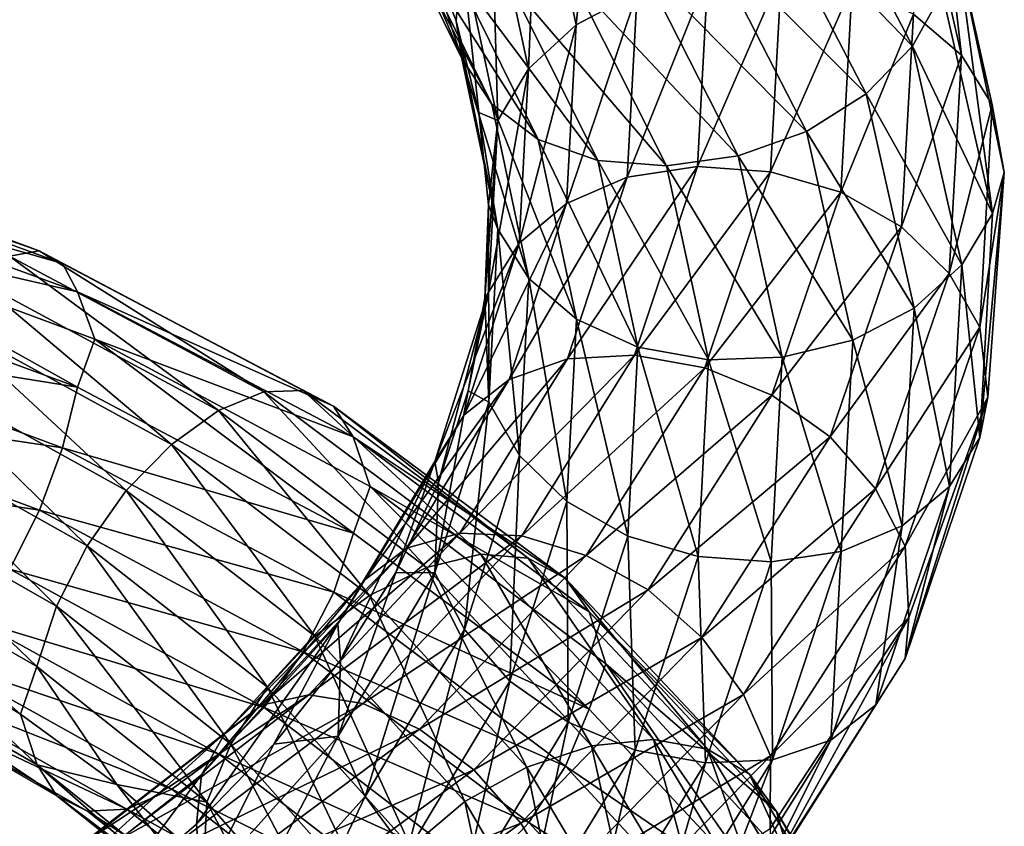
# Model space of a CAD drawing. Header units: metres. Extents: x -109 to 109, y -432 to 89.
# Tile 129 of 256: x 9 to 19, y -313 to -305. Entities that reach past the tile are written whole.
import ezdxf

# ---------------------------------------------------------------- set-up
doc = ezdxf.new("R2010")
doc.units = ezdxf.units.M
doc.layers.add('solid_506360_24502164_01', color=7, linetype='CONTINUOUS')

msp = doc.modelspace()

# ---------------------------------------------------------------- linework, layer by layer
at = {"layer": 'solid_506360_24502164_01'}
for points in [[(14.017687, -302.984985, 935.092285), (14.426185, -304.858429, 937.084595), (14.650483, -302.582642, 935.159363)], [(14.426185, -304.858429, 937.084595), (15.077422, -304.516876, 937.257874), (14.650483, -302.582642, 935.159363)], [(16.840944, -302.861206, 930.075256), (18.002129, -305.085236, 932.553162), (16.380892, -303.411835, 929.969421)], [(18.320122, -304.514984, 932.830933), (18.002129, -305.085236, 932.553162), (16.840944, -302.861206, 930.075256)], [(13.209908, -305.217438, 933.898315), (12.768172, -303.864197, 933.489929), (12.252292, -302.935516, 932.559021)], [(12.357835, -303.474976, 932.150391), (13.209908, -305.217438, 933.898315), (12.252292, -302.935516, 932.559021)], [(13.525913, -303.498444, 934.911804), (13.92008, -305.326691, 936.819519), (14.017687, -302.984985, 935.092285)], [(13.92008, -305.326691, 936.819519), (14.426185, -304.858429, 937.084595), (14.017687, -302.984985, 935.092285)], [(17.998432, -302.893097, 933.971436), (18.522936, -305.181213, 936.602417), (18.318132, -303.3797, 933.56543)], [(18.015377, -304.745422, 936.914978), (18.522936, -305.181213, 936.602417), (17.998432, -302.893097, 933.971436)], [(18.318132, -303.3797, 933.56543), (18.851954, -305.70929, 936.240662), (18.484013, -304.077454, 933.336426)], [(18.522936, -305.181213, 936.602417), (18.851954, -305.70929, 936.240662), (18.318132, -303.3797, 933.56543)], [(13.529609, -305.703094, 933.485352), (13.209908, -305.217438, 933.898315), (12.357835, -303.474976, 932.150391)], [(12.656914, -303.923279, 931.69397), (13.529609, -305.703094, 933.485352), (12.357835, -303.474976, 932.150391)], [(13.20792, -304.074738, 934.637695), (13.592821, -305.876251, 936.48822), (13.525913, -303.498444, 934.911804)], [(13.592821, -305.876251, 936.48822), (13.92008, -305.326691, 936.819519), (13.525913, -303.498444, 934.911804)], [(16.380892, -303.411835, 929.969421), (17.510355, -305.593506, 932.365967), (15.788912, -303.8703, 929.99585)], [(18.002129, -305.085236, 932.553162), (17.510355, -305.593506, 932.365967), (16.380892, -303.411835, 929.969421)], [(14.022798, -306.077271, 933.091553), (13.529609, -305.703094, 933.485352), (12.656914, -303.923279, 931.69397)], [(13.11829, -304.243439, 931.229431), (14.022798, -306.077271, 933.091553), (12.656914, -303.923279, 931.69397)], [(13.209908, -305.217438, 933.898315), (13.149927, -304.818726, 934.455872), (12.768172, -303.864197, 933.489929)], [(13.20792, -304.074738, 934.637695), (12.768172, -303.864197, 933.489929), (13.149927, -304.818726, 934.455872)], [(15.788912, -303.8703, 929.99585), (16.877558, -305.993225, 932.291321), (15.106806, -304.199554, 930.156738)], [(17.510355, -305.593506, 932.365967), (16.877558, -305.993225, 932.291321), (15.788912, -303.8703, 929.99585)], [(13.20792, -304.074738, 934.637695), (13.149927, -304.818726, 934.455872), (13.393046, -305.789948, 935.443237)], [(13.20792, -304.074738, 934.637695), (13.393046, -305.789948, 935.443237), (13.592821, -305.876251, 936.48822)], [(18.484013, -304.077454, 933.336426), (18.854, -306.863251, 935.490295), (18.320122, -304.514984, 932.830933)], [(18.484013, -304.077454, 933.336426), (18.979807, -306.429413, 936.02301), (18.854, -306.863251, 935.490295)], [(18.851954, -305.70929, 936.240662), (18.979807, -306.429413, 936.02301), (18.484013, -304.077454, 933.336426)], [(14.6567, -306.302094, 932.752869), (14.022798, -306.077271, 933.091553), (13.11829, -304.243439, 931.229431)], [(13.711305, -304.401306, 930.79718), (14.6567, -306.302094, 932.752869), (13.11829, -304.243439, 931.229431)], [(15.106806, -304.199554, 930.156738), (16.14842, -306.251678, 932.338684), (14.393958, -304.381989, 930.431519)], [(16.877558, -305.993225, 932.291321), (16.14842, -306.251678, 932.338684), (15.106806, -304.199554, 930.156738)], [(14.970764, -306.477631, 939.374329), (15.715841, -306.366089, 939.562378), (15.827808, -304.331635, 937.324829)], [(15.077422, -304.516876, 937.257874), (14.970764, -306.477631, 939.374329), (15.827808, -304.331635, 937.324829)], [(15.715841, -306.366089, 939.562378), (16.494497, -306.420715, 939.649841), (16.612013, -304.307098, 937.287659)], [(15.827808, -304.331635, 937.324829), (15.715841, -306.366089, 939.562378), (16.612013, -304.307098, 937.287659)], [(16.612013, -304.307098, 937.287659), (16.494497, -306.420715, 939.649841), (17.363001, -304.445221, 937.149658)], [(14.393958, -304.381989, 930.431519), (15.386423, -306.357758, 932.496948), (13.711305, -304.401306, 930.79718)], [(15.386423, -306.357758, 932.496948), (14.6567, -306.302094, 932.752869), (13.711305, -304.401306, 930.79718)], [(16.14842, -306.251678, 932.338684), (15.386423, -306.357758, 932.496948), (14.393958, -304.381989, 930.431519)], [(16.494497, -306.420715, 939.649841), (17.240173, -306.637024, 939.629089), (17.363001, -304.445221, 937.149658)], [(17.363001, -304.445221, 937.149658), (17.240173, -306.637024, 939.629089), (18.015377, -304.745422, 936.914978)], [(14.324134, -306.757172, 939.093994), (14.970764, -306.477631, 939.374329), (15.077422, -304.516876, 937.257874)], [(14.426185, -304.858429, 937.084595), (14.324134, -306.757172, 939.093994), (15.077422, -304.516876, 937.257874)], [(18.320122, -304.514984, 932.830933), (18.854, -306.863251, 935.490295), (18.002129, -305.085236, 932.553162)], [(17.240173, -306.637024, 939.629089), (17.887934, -307.008118, 939.493652), (18.015377, -304.745422, 936.914978)], [(18.015377, -304.745422, 936.914978), (17.887934, -307.008118, 939.493652), (18.522936, -305.181213, 936.602417)], [(13.594868, -307.031921, 935.736694), (13.393046, -305.789948, 935.443237), (13.149927, -304.818726, 934.455872)], [(13.209908, -305.217438, 933.898315), (13.594868, -307.031921, 935.736694), (13.149927, -304.818726, 934.455872)], [(13.821609, -307.179321, 938.743713), (14.324134, -306.757172, 939.093994), (14.426185, -304.858429, 937.084595)], [(13.92008, -305.326691, 936.819519), (13.821609, -307.179321, 938.743713), (14.426185, -304.858429, 937.084595)], [(18.002129, -305.085236, 932.553162), (18.526741, -307.408691, 935.153931), (17.510355, -305.593506, 932.365967)], [(17.887934, -307.008118, 939.493652), (18.391905, -307.502533, 939.255371), (18.522936, -305.181213, 936.602417)], [(18.854, -306.863251, 935.490295), (18.526741, -307.408691, 935.153931), (18.002129, -305.085236, 932.553162)], [(18.522936, -305.181213, 936.602417), (18.391905, -307.502533, 939.255371), (18.851954, -305.70929, 936.240662)], [(13.923884, -307.557037, 935.36908), (13.594868, -307.031921, 935.736694), (13.209908, -305.217438, 933.898315)], [(13.529609, -305.703094, 933.485352), (13.923884, -307.557037, 935.36908), (13.209908, -305.217438, 933.898315)], [(13.496664, -307.701569, 938.354736), (13.821609, -307.179321, 938.743713), (13.92008, -305.326691, 936.819519)], [(13.592821, -305.876251, 936.48822), (13.496664, -307.701569, 938.354736), (13.92008, -305.326691, 936.819519)], [(17.510355, -305.593506, 932.365967), (18.020636, -307.872101, 934.881775), (16.877558, -305.993225, 932.291321)], [(18.526741, -307.408691, 935.153931), (18.020636, -307.872101, 934.881775), (17.510355, -305.593506, 932.365967)], [(14.431445, -307.988281, 935.049194), (13.923884, -307.557037, 935.36908), (13.529609, -305.703094, 933.485352)], [(14.022798, -306.077271, 933.091553), (14.431445, -307.988281, 935.049194), (13.529609, -305.703094, 933.485352)], [(18.391905, -307.502533, 939.255371), (18.718594, -308.072815, 938.93811), (18.851954, -305.70929, 936.240662)], [(18.851954, -305.70929, 936.240662), (18.718594, -308.072815, 938.93811), (18.979807, -306.429413, 936.02301)], [(13.594868, -307.031921, 935.736694), (13.495584, -306.773895, 936.443909), (13.393046, -305.789948, 935.443237)], [(13.592821, -305.876251, 936.48822), (13.393046, -305.789948, 935.443237), (13.495584, -306.773895, 936.443909)], [(13.592821, -305.876251, 936.48822), (13.495584, -306.773895, 936.443909), (13.457441, -307.763947, 937.447083)], [(13.592821, -305.876251, 936.48822), (13.457441, -307.763947, 937.447083), (13.496664, -307.701569, 938.354736)], [(16.877558, -305.993225, 932.291321), (17.369398, -308.209747, 934.70166), (16.14842, -306.251678, 932.338684)], [(18.020636, -307.872101, 934.881775), (17.369398, -308.209747, 934.70166), (16.877558, -305.993225, 932.291321)], [(5.606966, -306.114777, 916.441162), (8.718852, -307.262238, 917.277344), (5.764936, -306.223846, 915.76062)], [(8.403124, -307.318512, 917.946472), (8.718852, -307.262238, 917.277344), (5.606966, -306.114777, 916.441162)], [(15.08382, -308.283844, 934.808167), (14.431445, -307.988281, 935.049194), (14.022798, -306.077271, 933.091553)], [(14.6567, -306.302094, 932.752869), (15.08382, -308.283844, 934.808167), (14.022798, -306.077271, 933.091553)], [(5.764936, -306.223846, 915.76062), (8.964495, -307.395355, 916.624939), (5.867337, -306.508057, 915.159973)], [(8.718852, -307.262238, 917.277344), (8.964495, -307.395355, 916.624939), (5.764936, -306.223846, 915.76062)], [(15.834808, -308.418762, 934.666931), (15.08382, -308.283844, 934.808167), (14.6567, -306.302094, 932.752869)], [(15.386423, -306.357758, 932.496948), (15.834808, -308.418762, 934.666931), (14.6567, -306.302094, 932.752869)], [(16.14842, -306.251678, 932.338684), (16.619013, -308.393311, 934.630432), (15.386423, -306.357758, 932.496948)], [(17.369398, -308.209747, 934.70166), (16.619013, -308.393311, 934.630432), (16.14842, -306.251678, 932.338684)], [(14.335336, -308.4104, 941.423584), (15.048789, -308.371338, 941.72937), (15.715841, -306.366089, 939.562378)], [(14.970764, -306.477631, 939.374329), (14.335336, -308.4104, 941.423584), (15.715841, -306.366089, 939.562378)], [(15.715841, -306.366089, 939.562378), (15.048789, -308.371338, 941.72937), (16.494497, -306.420715, 939.649841)], [(15.048789, -308.371338, 941.72937), (15.794395, -308.503784, 941.937927), (16.494497, -306.420715, 939.649841)], [(16.619013, -308.393311, 934.630432), (15.834808, -308.418762, 934.666931), (15.386423, -306.357758, 932.496948)], [(16.494497, -306.420715, 939.649841), (15.794395, -308.503784, 941.937927), (17.240173, -306.637024, 939.629089)], [(18.718594, -308.072815, 938.93811), (18.804682, -308.816956, 938.73175), (18.979807, -306.429413, 936.02301)], [(18.979807, -306.429413, 936.02301), (18.720627, -309.245575, 938.171631), (18.854, -306.863251, 935.490295)], [(18.979807, -306.429413, 936.02301), (18.804682, -308.816956, 938.73175), (18.720627, -309.245575, 938.171631)], [(5.867337, -306.508057, 915.159973), (9.123728, -307.696594, 916.040771), (6.038529, -306.988556, 914.718079)], [(8.964495, -307.395355, 916.624939), (9.123728, -307.696594, 916.040771), (5.867337, -306.508057, 915.159973)], [(13.716151, -308.628937, 941.039185), (14.335336, -308.4104, 941.423584), (14.970764, -306.477631, 939.374329)], [(14.324134, -306.757172, 939.093994), (13.716151, -308.628937, 941.039185), (14.970764, -306.477631, 939.374329)], [(15.794395, -308.503784, 941.937927), (16.508423, -308.796936, 942.031067), (17.240173, -306.637024, 939.629089)], [(17.240173, -306.637024, 939.629089), (16.508423, -308.796936, 942.031067), (17.887934, -307.008118, 939.493652)], [(13.234957, -309.005646, 940.605896), (13.716151, -308.628937, 941.039185), (14.324134, -306.757172, 939.093994)], [(13.821609, -307.179321, 938.743713), (13.234957, -309.005646, 940.605896), (14.324134, -306.757172, 939.093994)], [(13.498696, -308.870331, 937.59082), (13.457441, -307.763947, 937.447083), (13.495584, -306.773895, 936.443909)], [(13.594868, -307.031921, 935.736694), (13.498696, -308.870331, 937.59082), (13.495584, -306.773895, 936.443909)], [(18.854, -306.863251, 935.490295), (18.720627, -309.245575, 938.171631), (18.526741, -307.408691, 935.153931)], [(6.038529, -306.988556, 914.718079), (9.124719, -308.709686, 915.275818), (5.867973, -307.515015, 914.403137)], [(6.038529, -306.988556, 914.718079), (9.307607, -308.201355, 915.622437), (9.124719, -308.709686, 915.275818)], [(9.123728, -307.696594, 916.040771), (9.307607, -308.201355, 915.622437), (6.038529, -306.988556, 914.718079)], [(13.825386, -309.435608, 937.268982), (13.498696, -308.870331, 937.59082), (13.594868, -307.031921, 935.736694)], [(13.923884, -307.557037, 935.36908), (13.825386, -309.435608, 937.268982), (13.594868, -307.031921, 935.736694)], [(16.508423, -308.796936, 942.031067), (17.128689, -309.237671, 941.992065), (17.887934, -307.008118, 939.493652)], [(17.887934, -307.008118, 939.493652), (17.128689, -309.237671, 941.992065), (18.391905, -307.502533, 939.255371)], [(8.403124, -307.318512, 917.946472), (11.105439, -308.758606, 919.173035), (8.718852, -307.262238, 917.277344)], [(8.718852, -307.262238, 917.277344), (11.522701, -308.744843, 918.557495), (8.964495, -307.395355, 916.624939)], [(11.105439, -308.758606, 919.173035), (11.522701, -308.744843, 918.557495), (8.718852, -307.262238, 917.277344)], [(12.923804, -309.500977, 940.160828), (13.234957, -309.005646, 940.605896), (13.821609, -307.179321, 938.743713)], [(13.496664, -307.701569, 938.354736), (12.923804, -309.500977, 940.160828), (13.821609, -307.179321, 938.743713)], [(8.03967, -307.565582, 918.582092), (10.625104, -308.958466, 919.744995), (8.403124, -307.318512, 917.946472)], [(10.625104, -308.958466, 919.744995), (11.105439, -308.758606, 919.173035), (8.403124, -307.318512, 917.946472)], [(8.964495, -307.395355, 916.624939), (11.847339, -308.912781, 917.944946), (9.123728, -307.696594, 916.040771)], [(11.522701, -308.744843, 918.557495), (11.847339, -308.912781, 917.944946), (8.964495, -307.395355, 916.624939)], [(18.526741, -307.408691, 935.153931), (18.395681, -309.765625, 937.776245), (18.020636, -307.872101, 934.881775)], [(18.720627, -309.245575, 938.171631), (18.395681, -309.765625, 937.776245), (18.526741, -307.408691, 935.153931)], [(5.867973, -307.515015, 914.403137), (9.124719, -308.709686, 915.275818), (5.766119, -308.170807, 914.297363)], [(7.660141, -307.973083, 919.135986), (10.123525, -309.317902, 920.231018), (8.03967, -307.565582, 918.582092)], [(10.123525, -309.317902, 920.231018), (10.625104, -308.958466, 919.744995), (8.03967, -307.565582, 918.582092)], [(14.329356, -309.924896, 937.02356), (13.825386, -309.435608, 937.268982), (13.923884, -307.557037, 935.36908)], [(14.431445, -307.988281, 935.049194), (14.329356, -309.924896, 937.02356), (13.923884, -307.557037, 935.36908)], [(17.128689, -309.237671, 941.992065), (17.611267, -309.789581, 941.825867), (18.391905, -307.502533, 939.255371)], [(18.391905, -307.502533, 939.255371), (17.611267, -309.789581, 941.825867), (18.718594, -308.072815, 938.93811)], [(9.123728, -307.696594, 916.040771), (12.057779, -309.238647, 917.384155), (9.307607, -308.201355, 915.622437)], [(11.847339, -308.912781, 917.944946), (12.057779, -309.238647, 917.384155), (9.123728, -307.696594, 916.040771)], [(13.496664, -307.701569, 938.354736), (12.961876, -309.724548, 939.406006), (12.923804, -309.500977, 940.160828)], [(13.496664, -307.701569, 938.354736), (13.279023, -308.750946, 938.439209), (12.961876, -309.724548, 939.406006)], [(13.496664, -307.701569, 938.354736), (13.457441, -307.763947, 937.447083), (13.279023, -308.750946, 938.439209)], [(13.498696, -308.870331, 937.59082), (13.279023, -308.750946, 938.439209), (13.457441, -307.763947, 937.447083)], [(18.020636, -307.872101, 934.881775), (17.893156, -310.183289, 937.418396), (17.369398, -308.209747, 934.70166)], [(18.395681, -309.765625, 937.776245), (17.893156, -310.183289, 937.418396), (18.020636, -307.872101, 934.881775)], [(7.296978, -308.507782, 919.559692), (9.643575, -309.807556, 920.58844), (7.660141, -307.973083, 919.135986)], [(9.643575, -309.807556, 920.58844), (10.123525, -309.317902, 920.231018), (7.660141, -307.973083, 919.135986)], [(14.977117, -310.292511, 936.88092), (14.329356, -309.924896, 937.02356), (14.431445, -307.988281, 935.049194)], [(15.08382, -308.283844, 934.808167), (14.977117, -310.292511, 936.88092), (14.431445, -307.988281, 935.049194)], [(17.611267, -309.789581, 941.825867), (17.924091, -310.401245, 941.551758), (18.718594, -308.072815, 938.93811)], [(18.718594, -308.072815, 938.93811), (17.924091, -310.401245, 941.551758), (18.804682, -308.816956, 938.73175)], [(5.766119, -308.170807, 914.297363), (8.966335, -309.353943, 915.14624), (5.608603, -308.854584, 914.382202)], [(9.124719, -308.709686, 915.275818), (8.966335, -309.353943, 915.14624), (5.766119, -308.170807, 914.297363)], [(9.307607, -308.201355, 915.622437), (12.059088, -310.261139, 916.608643), (9.124719, -308.709686, 915.275818)], [(9.307607, -308.201355, 915.622437), (12.237872, -309.765198, 916.984619), (12.059088, -310.261139, 916.608643)], [(12.057779, -309.238647, 917.384155), (12.237872, -309.765198, 916.984619), (9.307607, -308.201355, 915.622437)], [(17.369398, -308.209747, 934.70166), (17.246527, -310.457611, 937.131958), (16.619013, -308.393311, 934.630432)], [(17.893156, -310.183289, 937.418396), (17.246527, -310.457611, 937.131958), (17.369398, -308.209747, 934.70166)], [(15.722793, -310.508118, 936.855164), (14.977117, -310.292511, 936.88092), (15.08382, -308.283844, 934.808167)], [(15.834808, -308.418762, 934.666931), (15.722793, -310.508118, 936.855164), (15.08382, -308.283844, 934.808167)], [(12.622209, -310.422455, 942.84198), (13.192009, -310.26178, 943.323914), (14.335336, -308.4104, 941.423584)], [(13.716151, -308.628937, 941.039185), (12.622209, -310.422455, 942.84198), (14.335336, -308.4104, 941.423584)], [(13.192009, -310.26178, 943.323914), (13.84856, -310.291443, 943.73999), (15.048789, -308.371338, 941.72937)], [(14.335336, -308.4104, 941.423584), (13.192009, -310.26178, 943.323914), (15.048789, -308.371338, 941.72937)], [(15.048789, -308.371338, 941.72937), (13.84856, -310.291443, 943.73999), (15.794395, -308.503784, 941.937927)], [(16.50145, -310.56488, 936.941223), (15.722793, -310.508118, 936.855164), (15.834808, -308.418762, 934.666931)], [(16.619013, -308.393311, 934.630432), (16.50145, -310.56488, 936.941223), (15.834808, -308.418762, 934.666931)], [(17.246527, -310.457611, 937.131958), (16.50145, -310.56488, 936.941223), (16.619013, -308.393311, 934.630432)], [(6.981801, -309.134796, 919.807007), (9.227041, -310.396454, 920.777039), (7.296978, -308.507782, 919.559692)], [(9.227041, -310.396454, 920.777039), (9.643575, -309.807556, 920.58844), (7.296978, -308.507782, 919.559692)], [(13.84856, -310.291443, 943.73999), (14.5347, -310.49762, 944.06189), (15.794395, -308.503784, 941.937927)], [(15.794395, -308.503784, 941.937927), (14.5347, -310.49762, 944.06189), (16.508423, -308.796936, 942.031067)], [(12.179392, -310.756012, 942.331055), (12.622209, -310.422455, 942.84198), (13.716151, -308.628937, 941.039185)], [(13.234957, -309.005646, 940.605896), (12.179392, -310.756012, 942.331055), (13.716151, -308.628937, 941.039185)], [(9.124719, -308.709686, 915.275818), (12.059088, -310.261139, 916.608643), (8.966335, -309.353943, 915.14624)], [(11.105439, -308.758606, 919.173035), (13.414305, -310.486572, 920.775879), (11.522701, -308.744843, 918.557495)], [(11.522701, -308.744843, 918.557495), (13.918317, -310.526947, 920.227539), (11.847339, -308.912781, 917.944946)], [(13.414305, -310.486572, 920.775879), (13.918317, -310.526947, 920.227539), (11.522701, -308.744843, 918.557495)], [(10.625104, -308.958466, 919.744995), (12.834106, -310.626312, 921.268188), (11.105439, -308.758606, 919.173035)], [(12.834106, -310.626312, 921.268188), (13.414305, -310.486572, 920.775879), (11.105439, -308.758606, 919.173035)], [(12.92575, -310.682373, 939.384705), (12.961876, -309.724548, 939.406006), (13.279023, -308.750946, 938.439209)], [(13.498696, -308.870331, 937.59082), (12.92575, -310.682373, 939.384705), (13.279023, -308.750946, 938.439209)], [(14.5347, -310.49762, 944.06189), (15.191779, -310.863525, 944.261597), (16.508423, -308.796936, 942.031067)], [(16.508423, -308.796936, 942.031067), (15.191779, -310.863525, 944.261597), (17.128689, -309.237671, 941.992065)], [(17.924091, -310.401245, 941.551758), (17.966156, -311.159119, 941.343628), (18.804682, -308.816956, 938.73175)], [(18.804682, -308.816956, 938.73175), (17.926037, -311.592224, 940.769409), (18.720627, -309.245575, 938.171631)], [(18.804682, -308.816956, 938.73175), (17.966156, -311.159119, 941.343628), (17.926037, -311.592224, 940.769409)], [(5.608603, -308.854584, 914.382202), (8.721397, -310.017761, 915.19696), (5.405918, -309.509827, 914.661438)], [(8.966335, -309.353943, 915.14624), (8.721397, -310.017761, 915.19696), (5.608603, -308.854584, 914.382202)], [(10.123525, -309.317902, 920.231018), (12.228246, -310.924591, 921.669312), (10.625104, -308.958466, 919.744995)], [(12.228246, -310.924591, 921.669312), (12.834106, -310.626312, 921.268188), (10.625104, -308.958466, 919.744995)], [(11.847339, -308.912781, 917.944946), (14.310448, -310.739258, 919.664856), (12.057779, -309.238647, 917.384155)], [(13.918317, -310.526947, 920.227539), (14.310448, -310.739258, 919.664856), (11.847339, -308.912781, 917.944946)], [(13.238573, -311.287018, 939.107178), (12.92575, -310.682373, 939.384705), (13.498696, -308.870331, 937.59082)], [(13.825386, -309.435608, 937.268982), (13.238573, -311.287018, 939.107178), (13.498696, -308.870331, 937.59082)], [(11.893055, -311.225708, 941.833252), (12.179392, -310.756012, 942.331055), (13.234957, -309.005646, 940.605896)], [(12.923804, -309.500977, 940.160828), (11.893055, -311.225708, 941.833252), (13.234957, -309.005646, 940.605896)], [(6.736863, -309.805511, 919.86261), (8.903335, -311.038483, 920.785583), (6.981801, -309.134796, 919.807007)], [(8.903335, -311.038483, 920.785583), (9.227041, -310.396454, 920.777039), (6.981801, -309.134796, 919.807007)], [(12.057779, -309.238647, 917.384155), (14.56464, -311.096649, 919.133667), (12.237872, -309.765198, 916.984619)], [(14.310448, -310.739258, 919.664856), (14.56464, -311.096649, 919.133667), (12.057779, -309.238647, 917.384155)], [(15.191779, -310.863525, 944.261597), (15.762576, -311.370087, 944.312805), (17.128689, -309.237671, 941.992065)], [(17.128689, -309.237671, 941.992065), (15.762576, -311.370087, 944.312805), (17.611267, -309.789581, 941.825867)], [(18.720627, -309.245575, 938.171631), (17.926037, -311.592224, 940.769409), (18.395681, -309.765625, 937.776245)], [(8.966335, -309.353943, 915.14624), (11.849771, -310.889069, 916.446106), (8.721397, -310.017761, 915.19696)], [(12.059088, -310.261139, 916.608643), (11.849771, -310.889069, 916.446106), (8.966335, -309.353943, 915.14624)], [(9.643575, -309.807556, 920.58844), (11.648513, -311.357056, 921.944031), (10.123525, -309.317902, 920.231018)], [(11.648513, -311.357056, 921.944031), (12.228246, -310.924591, 921.669312), (10.123525, -309.317902, 920.231018)], [(13.721152, -311.833313, 938.934082), (13.238573, -311.287018, 939.107178), (13.825386, -309.435608, 937.268982)], [(14.329356, -309.924896, 937.02356), (13.721152, -311.833313, 938.934082), (13.825386, -309.435608, 937.268982)], [(8.721397, -310.017761, 915.19696), (8.406219, -310.645813, 915.434326), (5.405918, -309.509827, 914.661438)], [(12.923804, -309.500977, 940.160828), (11.922193, -311.610474, 941.227173), (11.893055, -311.225708, 941.833252)], [(12.923804, -309.500977, 940.160828), (12.508008, -310.67984, 940.338623), (11.922193, -311.610474, 941.227173)], [(12.923804, -309.500977, 940.160828), (12.961876, -309.724548, 939.406006), (12.508008, -310.67984, 940.338623)], [(12.237872, -309.765198, 916.984619), (14.566221, -312.131348, 918.345459), (12.059088, -310.261139, 916.608643)], [(12.237872, -309.765198, 916.984619), (14.744368, -311.651855, 918.756348), (14.566221, -312.131348, 918.345459)], [(14.56464, -311.096649, 919.133667), (14.744368, -311.651855, 918.756348), (12.237872, -309.765198, 916.984619)], [(12.92575, -310.682373, 939.384705), (12.508008, -310.67984, 940.338623), (12.961876, -309.724548, 939.406006)], [(15.762576, -311.370087, 944.312805), (16.206667, -311.976379, 944.213928), (17.611267, -309.789581, 941.825867)], [(17.611267, -309.789581, 941.825867), (16.206667, -311.976379, 944.213928), (17.924091, -310.401245, 941.551758)], [(18.395681, -309.765625, 937.776245), (17.614883, -312.087189, 940.316528), (17.893156, -310.183289, 937.418396)], [(17.926037, -311.592224, 940.769409), (17.614883, -312.087189, 940.316528), (18.395681, -309.765625, 937.776245)], [(6.57848, -310.462219, 919.731201), (8.694018, -311.677856, 920.62207), (6.736863, -309.805511, 919.86261)], [(8.694018, -311.677856, 920.62207), (8.903335, -311.038483, 920.785583), (6.736863, -309.805511, 919.86261)], [(9.227041, -310.396454, 920.777039), (11.14538, -311.897522, 922.059326), (9.643575, -309.807556, 920.58844)], [(11.14538, -311.897522, 922.059326), (11.648513, -311.357056, 921.944031), (9.643575, -309.807556, 920.58844)], [(14.341419, -312.271667, 938.886963), (13.721152, -311.833313, 938.934082), (14.329356, -309.924896, 937.02356)], [(14.977117, -310.292511, 936.88092), (14.341419, -312.271667, 938.886963), (14.329356, -309.924896, 937.02356)], [(8.721397, -310.017761, 915.19696), (11.526065, -311.524414, 916.449585), (8.406219, -310.645813, 915.434326)], [(11.849771, -310.889069, 916.446106), (11.526065, -311.524414, 916.449585), (8.721397, -310.017761, 915.19696)], [(17.893156, -310.183289, 937.418396), (17.13369, -312.459808, 939.875427), (17.246527, -310.457611, 937.131958)], [(17.614883, -312.087189, 940.316528), (17.13369, -312.459808, 939.875427), (17.893156, -310.183289, 937.418396)], [(11.082919, -312.088654, 944.429626), (11.583232, -311.980621, 944.999084), (13.192009, -310.26178, 943.323914)], [(12.622209, -310.422455, 942.84198), (11.082919, -312.088654, 944.429626), (13.192009, -310.26178, 943.323914)], [(13.192009, -310.26178, 943.323914), (11.583232, -311.980621, 944.999084), (13.84856, -310.291443, 943.73999)], [(11.583232, -311.980621, 944.999084), (12.159716, -312.072754, 945.514038), (13.84856, -310.291443, 943.73999)], [(12.059088, -310.261139, 916.608643), (14.566221, -312.131348, 918.345459), (11.849771, -310.889069, 916.446106)], [(13.84856, -310.291443, 943.73999), (12.159716, -312.072754, 945.514038), (14.5347, -310.49762, 944.06189)], [(15.055446, -312.566559, 938.97345), (14.341419, -312.271667, 938.886963), (14.977117, -310.292511, 936.88092)], [(15.722793, -310.508118, 936.855164), (15.055446, -312.566559, 938.97345), (14.977117, -310.292511, 936.88092)], [(8.903335, -311.038483, 920.785583), (10.754374, -312.503235, 922.009277), (9.227041, -310.396454, 920.777039)], [(10.754374, -312.503235, 922.009277), (11.14538, -311.897522, 922.059326), (9.227041, -310.396454, 920.777039)], [(10.694104, -312.382904, 943.848816), (11.082919, -312.088654, 944.429626), (12.622209, -310.422455, 942.84198)], [(12.179392, -310.756012, 942.331055), (10.694104, -312.382904, 943.848816), (12.622209, -310.422455, 942.84198)], [(16.206667, -311.976379, 944.213928), (16.494541, -312.627045, 943.980103), (17.924091, -310.401245, 941.551758)], [(17.924091, -310.401245, 941.551758), (16.494541, -312.627045, 943.980103), (17.966156, -311.159119, 941.343628)], [(6.57848, -310.462219, 919.731201), (7.409379, -311.504974, 919.742065), (8.520378, -312.184998, 920.24762)], [(6.57848, -310.462219, 919.731201), (8.520378, -312.184998, 920.24762), (8.694018, -311.677856, 920.62207)], [(12.159716, -312.072754, 945.514038), (12.76218, -312.345886, 945.937622), (14.5347, -310.49762, 944.06189)], [(14.5347, -310.49762, 944.06189), (12.76218, -312.345886, 945.937622), (15.191779, -310.863525, 944.261597)], [(12.834106, -310.626312, 921.268188), (14.590297, -312.523254, 923.0849), (13.414305, -310.486572, 920.775879)], [(13.414305, -310.486572, 920.775879), (15.249888, -312.454376, 922.685242), (13.918317, -310.526947, 920.227539)], [(14.590297, -312.523254, 923.0849), (15.249888, -312.454376, 922.685242), (13.414305, -310.486572, 920.775879)], [(13.918317, -310.526947, 920.227539), (15.822868, -312.558563, 922.215149), (14.310448, -310.739258, 919.664856)], [(15.249888, -312.454376, 922.685242), (15.822868, -312.558563, 922.215149), (13.918317, -310.526947, 920.227539)], [(15.801052, -312.704071, 939.178711), (15.055446, -312.566559, 938.97345), (15.722793, -310.508118, 936.855164)], [(16.50145, -310.56488, 936.941223), (15.801052, -312.704071, 939.178711), (15.722793, -310.508118, 936.855164)], [(17.246527, -310.457611, 937.131958), (16.514505, -312.671844, 939.485596), (16.50145, -310.56488, 936.941223)], [(17.13369, -312.459808, 939.875427), (16.514505, -312.671844, 939.485596), (17.246527, -310.457611, 937.131958)], [(12.228246, -310.924591, 921.669312), (13.901532, -312.749451, 923.387268), (12.834106, -310.626312, 921.268188)], [(13.901532, -312.749451, 923.387268), (14.590297, -312.523254, 923.0849), (12.834106, -310.626312, 921.268188)], [(16.514505, -312.671844, 939.485596), (15.801052, -312.704071, 939.178711), (16.50145, -310.56488, 936.941223)], [(8.406219, -310.645813, 915.434326), (11.109531, -312.113617, 916.628662), (8.043057, -311.189301, 915.84613)], [(11.526065, -311.524414, 916.449585), (11.109531, -312.113617, 916.628662), (8.406219, -310.645813, 915.434326)], [(11.894846, -312.418823, 941.045471), (11.922193, -311.610474, 941.227173), (12.508008, -310.67984, 940.338623)], [(12.92575, -310.682373, 939.384705), (11.894846, -312.418823, 941.045471), (12.508008, -310.67984, 940.338623)], [(12.18272, -313.060669, 940.809326), (11.894846, -312.418823, 941.045471), (12.92575, -310.682373, 939.384705)], [(13.238573, -311.287018, 939.107178), (12.18272, -313.060669, 940.809326), (12.92575, -310.682373, 939.384705)], [(10.442687, -312.829163, 943.303589), (10.694104, -312.382904, 943.848816), (12.179392, -310.756012, 942.331055)], [(11.893055, -311.225708, 941.833252), (10.442687, -312.829163, 943.303589), (12.179392, -310.756012, 942.331055)], [(14.310448, -310.739258, 919.664856), (16.268658, -312.823242, 921.710632), (14.56464, -311.096649, 919.133667)], [(15.822868, -312.558563, 922.215149), (16.268658, -312.823242, 921.710632), (14.310448, -310.739258, 919.664856)], [(11.849771, -310.889069, 916.446106), (14.313387, -312.738678, 918.141968), (11.526065, -311.524414, 916.449585)], [(11.648513, -311.357056, 921.944031), (13.24247, -313.114502, 923.565857), (12.228246, -310.924591, 921.669312)], [(14.566221, -312.131348, 918.345459), (14.313387, -312.738678, 918.141968), (11.849771, -310.889069, 916.446106)], [(13.24247, -313.114502, 923.565857), (13.901532, -312.749451, 923.387268), (12.228246, -310.924591, 921.669312)], [(12.76218, -312.345886, 945.937622), (13.339128, -312.777802, 946.232849), (15.191779, -310.863525, 944.261597)], [(15.191779, -310.863525, 944.261597), (13.339128, -312.777802, 946.232849), (15.762576, -311.370087, 944.312805)], [(8.694018, -311.677856, 920.62207), (10.50154, -313.120667, 921.805786), (8.903335, -311.038483, 920.785583)], [(10.50154, -313.120667, 921.805786), (10.754374, -312.503235, 922.009277), (8.903335, -311.038483, 920.785583)], [(14.56464, -311.096649, 919.133667), (16.557632, -313.217804, 921.213867), (14.744368, -311.651855, 918.756348)], [(16.268658, -312.823242, 921.710632), (16.557632, -313.217804, 921.213867), (14.56464, -311.096649, 919.133667)], [(8.043057, -311.189301, 915.84613), (10.629581, -312.610657, 916.975159), (7.663528, -311.610229, 916.389893)], [(11.109531, -312.113617, 916.628662), (10.629581, -312.610657, 916.975159), (8.043057, -311.189301, 915.84613)], [(11.893055, -311.225708, 941.833252), (11.213925, -312.50415, 942.056152), (10.38988, -313.354431, 942.81604)], [(11.893055, -311.225708, 941.833252), (10.38988, -313.354431, 942.81604), (10.442687, -312.829163, 943.303589)], [(11.893055, -311.225708, 941.833252), (11.922193, -311.610474, 941.227173), (11.213925, -312.50415, 942.056152)], [(17.966156, -311.159119, 941.343628), (16.488476, -313.399078, 943.769775), (16.49633, -313.834991, 943.182617)], [(16.494541, -312.627045, 943.980103), (16.488476, -313.399078, 943.769775), (17.966156, -311.159119, 941.343628)], [(17.966156, -311.159119, 941.343628), (16.49633, -313.834991, 943.182617), (17.926037, -311.592224, 940.769409)], [(11.14538, -311.897522, 922.059326), (12.670489, -313.597992, 923.595886), (11.648513, -311.357056, 921.944031)], [(12.670489, -313.597992, 923.595886), (13.24247, -313.114502, 923.565857), (11.648513, -311.357056, 921.944031)], [(12.626811, -313.660828, 940.703735), (12.18272, -313.060669, 940.809326), (13.238573, -311.287018, 939.107178)], [(13.721152, -311.833313, 938.934082), (12.626811, -313.660828, 940.703735), (13.238573, -311.287018, 939.107178)], [(13.339128, -312.777802, 946.232849), (13.840316, -313.344055, 946.364807), (15.762576, -311.370087, 944.312805)], [(15.762576, -311.370087, 944.312805), (13.840316, -313.344055, 946.364807), (16.206667, -311.976379, 944.213928)], [(6.57947, -311.500793, 918.947021), (8.695328, -312.722687, 919.82959), (7.409379, -311.504974, 919.742065)], [(8.905767, -313.052551, 919.258179), (8.695328, -312.722687, 919.82959), (6.57947, -311.500793, 918.947021)], [(6.738704, -311.807098, 918.351379), (8.905767, -313.052551, 919.258179), (6.57947, -311.500793, 918.947021)], [(8.695328, -312.722687, 919.82959), (8.520378, -312.184998, 920.24762), (7.409379, -311.504974, 919.742065)], [(11.526065, -311.524414, 916.449585), (13.92238, -313.337921, 918.086487), (11.109531, -312.113617, 916.628662)], [(14.313387, -312.738678, 918.141968), (13.92238, -313.337921, 918.086487), (11.526065, -311.524414, 916.449585)], [(7.663528, -311.610229, 916.389893), (10.128002, -312.981873, 917.452271), (7.300075, -311.871216, 917.020325)], [(10.629581, -312.610657, 916.975159), (10.128002, -312.981873, 917.452271), (7.663528, -311.610229, 916.389893)], [(8.694018, -311.677856, 920.62207), (8.520378, -312.184998, 920.24762), (9.543419, -312.933136, 920.840027)], [(8.694018, -311.677856, 920.62207), (9.543419, -312.933136, 920.840027), (10.50154, -313.120667, 921.805786)], [(11.894846, -312.418823, 941.045471), (11.213925, -312.50415, 942.056152), (11.922193, -311.610474, 941.227173)], [(14.744368, -311.651855, 918.756348), (16.559431, -314.267059, 920.411194), (14.566221, -312.131348, 918.345459)], [(14.744368, -311.651855, 918.756348), (16.720802, -313.791412, 920.846252), (16.559431, -314.267059, 920.411194)], [(16.557632, -313.217804, 921.213867), (16.720802, -313.791412, 920.846252), (14.744368, -311.651855, 918.756348)], [(17.926037, -311.592224, 940.769409), (16.49633, -313.834991, 943.182617), (17.614883, -312.087189, 940.316528)], [(9.230406, -313.217346, 918.637817), (8.905767, -313.052551, 919.258179), (6.738704, -311.807098, 918.351379)], [(6.984346, -311.937408, 917.691101), (9.230406, -313.217346, 918.637817), (6.738704, -311.807098, 918.351379)], [(7.300075, -311.871216, 917.020325), (9.647667, -313.194275, 918.020081), (6.984346, -311.937408, 917.691101)], [(10.128002, -312.981873, 917.452271), (9.647667, -313.194275, 918.020081), (7.300075, -311.871216, 917.020325)], [(13.197607, -314.166077, 940.745972), (12.626811, -313.660828, 940.703735), (13.721152, -311.833313, 938.934082)], [(14.341419, -312.271667, 938.886963), (13.197607, -314.166077, 940.745972), (13.721152, -311.833313, 938.934082)], [(9.647667, -313.194275, 918.020081), (9.230406, -313.217346, 918.637817), (6.984346, -311.937408, 917.691101)], [(9.150567, -313.582062, 945.736206), (9.563649, -313.519562, 946.380188), (11.583232, -311.980621, 944.999084)], [(11.082919, -312.088654, 944.429626), (9.150567, -313.582062, 945.736206), (11.583232, -311.980621, 944.999084)], [(11.583232, -311.980621, 944.999084), (9.563649, -313.519562, 946.380188), (12.159716, -312.072754, 945.514038)], [(10.754374, -312.503235, 922.009277), (12.225979, -314.16095, 923.477783), (11.14538, -311.897522, 922.059326)], [(12.225979, -314.16095, 923.477783), (12.670489, -313.597992, 923.595886), (11.14538, -311.897522, 922.059326)], [(13.840316, -313.344055, 946.364807), (14.230248, -313.999573, 946.326111), (16.206667, -311.976379, 944.213928)], [(16.206667, -311.976379, 944.213928), (14.230248, -313.999573, 946.326111), (16.494541, -312.627045, 943.980103)], [(8.829544, -313.842255, 945.095825), (9.150567, -313.582062, 945.736206), (11.082919, -312.088654, 944.429626)], [(10.694104, -312.382904, 943.848816), (8.829544, -313.842255, 945.095825), (11.082919, -312.088654, 944.429626)], [(9.563649, -313.519562, 946.380188), (10.03962, -313.665588, 946.979248), (12.159716, -312.072754, 945.514038)], [(12.159716, -312.072754, 945.514038), (10.03962, -313.665588, 946.979248), (12.76218, -312.345886, 945.937622)], [(17.614883, -312.087189, 940.316528), (16.209995, -314.306061, 942.675781), (17.13369, -312.459808, 939.875427)], [(16.49633, -313.834991, 943.182617), (16.209995, -314.306061, 942.675781), (17.614883, -312.087189, 940.316528)], [(8.695328, -312.722687, 919.82959), (9.543419, -312.933136, 920.840027), (8.520378, -312.184998, 920.24762)], [(11.109531, -312.113617, 916.628662), (13.419248, -313.877838, 918.19281), (10.629581, -312.610657, 916.975159)], [(13.92238, -313.337921, 918.086487), (13.419248, -313.877838, 918.19281), (11.109531, -312.113617, 916.628662)], [(14.566221, -312.131348, 918.345459), (16.559431, -314.267059, 920.411194), (14.313387, -312.738678, 918.141968)], [(13.854686, -314.53598, 940.937439), (13.197607, -314.166077, 940.745972), (14.341419, -312.271667, 938.886963)], [(15.055446, -312.566559, 938.97345), (13.854686, -314.53598, 940.937439), (14.341419, -312.271667, 938.886963)], [(8.621963, -314.268097, 944.510132), (8.829544, -313.842255, 945.095825), (10.694104, -312.382904, 943.848816)], [(10.442687, -312.829163, 943.303589), (8.621963, -314.268097, 944.510132), (10.694104, -312.382904, 943.848816)], [(10.03962, -313.665588, 946.979248), (10.537044, -313.99646, 947.489136), (12.76218, -312.345886, 945.937622)], [(12.76218, -312.345886, 945.937622), (10.537044, -313.99646, 947.489136), (13.339128, -312.777802, 946.232849)], [(10.444259, -314.032593, 942.504944), (10.38988, -313.354431, 942.81604), (11.213925, -312.50415, 942.056152)], [(11.894846, -312.418823, 941.045471), (10.444259, -314.032593, 942.504944), (11.213925, -312.50415, 942.056152)], [(10.697026, -314.708008, 942.305725), (10.444259, -314.032593, 942.504944), (11.894846, -312.418823, 941.045471)], [(10.50154, -313.120667, 921.805786), (11.938547, -314.752686, 923.228088), (10.754374, -312.503235, 922.009277)], [(12.18272, -313.060669, 940.809326), (10.697026, -314.708008, 942.305725), (11.894846, -312.418823, 941.045471)], [(11.938547, -314.752686, 923.228088), (12.225979, -314.16095, 923.477783), (10.754374, -312.503235, 922.009277)], [(14.590297, -312.523254, 923.0849), (15.829031, -314.597809, 925.122131), (15.249888, -312.454376, 922.685242)], [(15.249888, -312.454376, 922.685242), (16.544622, -314.608124, 924.82489), (15.822868, -312.558563, 922.215149)], [(15.829031, -314.597809, 925.122131), (16.544622, -314.608124, 924.82489), (15.249888, -312.454376, 922.685242)], [(17.13369, -312.459808, 939.875427), (15.767178, -314.635864, 942.156494), (16.514505, -312.671844, 939.485596)], [(16.209995, -314.306061, 942.675781), (15.767178, -314.635864, 942.156494), (17.13369, -312.459808, 939.875427)], [(10.629581, -312.610657, 916.975159), (12.839515, -314.315887, 918.457886), (10.128002, -312.981873, 917.452271)], [(13.419248, -313.877838, 918.19281), (12.839515, -314.315887, 918.457886), (10.629581, -312.610657, 916.975159)], [(14.540826, -314.75, 941.254211), (13.854686, -314.53598, 940.937439), (15.055446, -312.566559, 938.97345)], [(13.901532, -312.749451, 923.387268), (15.081789, -314.743439, 925.315369), (14.590297, -312.523254, 923.0849)], [(15.801052, -312.704071, 939.178711), (14.540826, -314.75, 941.254211), (15.055446, -312.566559, 938.97345)], [(15.081789, -314.743439, 925.315369), (15.829031, -314.597809, 925.122131), (14.590297, -312.523254, 923.0849)], [(15.822868, -312.558563, 922.215149), (17.16625, -314.783691, 924.441284), (16.268658, -312.823242, 921.710632)], [(16.544622, -314.608124, 924.82489), (17.16625, -314.783691, 924.441284), (15.822868, -312.558563, 922.215149)], [(8.695328, -312.722687, 919.82959), (10.50312, -314.173828, 921.00354), (9.543419, -312.933136, 920.840027)], [(10.757313, -314.533783, 920.462524), (10.50312, -314.173828, 921.00354), (8.695328, -312.722687, 919.82959)], [(8.905767, -313.052551, 919.258179), (10.757313, -314.533783, 920.462524), (8.695328, -312.722687, 919.82959)], [(14.230248, -313.999573, 946.326111), (14.483016, -314.685486, 946.128174), (16.494541, -312.627045, 943.980103)], [(16.494541, -312.627045, 943.980103), (14.483016, -314.685486, 946.128174), (16.488476, -313.399078, 943.769775)], [(15.197377, -314.788818, 941.669861), (14.540826, -314.75, 941.254211), (15.801052, -312.704071, 939.178711)], [(16.514505, -312.671844, 939.485596), (15.197377, -314.788818, 941.669861), (15.801052, -312.704071, 939.178711)], [(15.767178, -314.635864, 942.156494), (15.197377, -314.788818, 941.669861), (16.514505, -312.671844, 939.485596)], [(10.442687, -312.829163, 943.303589), (9.455954, -314.157562, 943.500061), (8.621963, -314.268097, 944.510132)], [(10.442687, -312.829163, 943.303589), (10.38988, -313.354431, 942.81604), (9.455954, -314.157562, 943.500061)], [(10.537044, -313.99646, 947.489136), (11.013397, -314.485229, 947.865417), (13.339128, -312.777802, 946.232849)], [(13.339128, -312.777802, 946.232849), (11.013397, -314.485229, 947.865417), (13.840316, -313.344055, 946.364807)], [(13.24247, -313.114502, 923.565857), (14.366772, -315.033173, 925.387634), (13.901532, -312.749451, 923.387268)], [(14.366772, -315.033173, 925.387634), (15.081789, -314.743439, 925.315369), (13.901532, -312.749451, 923.387268)], [(14.313387, -312.738678, 918.141968), (16.271999, -314.850159, 920.160156), (13.92238, -313.337921, 918.086487)], [(16.559431, -314.267059, 920.411194), (16.271999, -314.850159, 920.160156), (14.313387, -312.738678, 918.141968)], [(16.268658, -312.823242, 921.710632), (17.649887, -315.106903, 924.001099), (16.557632, -313.217804, 921.213867)], [(17.16625, -314.783691, 924.441284), (17.649887, -315.106903, 924.001099), (16.268658, -312.823242, 921.710632)], [(10.50312, -314.173828, 921.00354), (10.468162, -313.743317, 921.510742), (9.543419, -312.933136, 920.840027)], [(10.50154, -313.120667, 921.805786), (9.543419, -312.933136, 920.840027), (10.468162, -313.743317, 921.510742)], [(10.128002, -312.981873, 917.452271), (12.233655, -314.623871, 918.851563), (9.647667, -313.194275, 918.020081)], [(12.839515, -314.315887, 918.457886), (12.233655, -314.623871, 918.851563), (10.128002, -312.981873, 917.452271)], [(11.149444, -314.742615, 919.892273), (10.757313, -314.533783, 920.462524), (8.905767, -313.052551, 919.258179)], [(9.230406, -313.217346, 918.637817), (11.149444, -314.742615, 919.892273), (8.905767, -313.052551, 919.258179)], [(10.50154, -313.120667, 921.805786), (10.468162, -313.743317, 921.510742), (11.283473, -314.608032, 922.249939)], [(10.50154, -313.120667, 921.805786), (11.283473, -314.608032, 922.249939), (11.938547, -314.752686, 923.228088)], [(11.08696, -315.356934, 942.260498), (10.697026, -314.708008, 942.305725), (12.18272, -313.060669, 940.809326)], [(12.626811, -313.660828, 940.703735), (11.08696, -315.356934, 942.260498), (12.18272, -313.060669, 940.809326)], [(12.670489, -313.597992, 923.595886), (13.746229, -315.452942, 925.323608), (13.24247, -313.114502, 923.565857)], [(13.746229, -315.452942, 925.323608), (14.366772, -315.033173, 925.387634), (13.24247, -313.114502, 923.565857)], [(9.647667, -313.194275, 918.020081), (11.653456, -314.774445, 919.341003), (9.230406, -313.217346, 918.637817)], [(11.653456, -314.774445, 919.341003), (11.149444, -314.742615, 919.892273), (9.230406, -313.217346, 918.637817)], [(12.233655, -314.623871, 918.851563), (11.653456, -314.774445, 919.341003), (9.647667, -313.194275, 918.020081)], [(16.557632, -313.217804, 921.213867), (17.963396, -315.542999, 923.54248), (16.720802, -313.791412, 920.846252)], [(17.649887, -315.106903, 924.001099), (17.963396, -315.542999, 923.54248), (16.557632, -313.217804, 921.213867)], [(10.444259, -314.032593, 942.504944), (9.455954, -314.157562, 943.500061), (10.38988, -313.354431, 942.81604)], [(11.013397, -314.485229, 947.865417), (11.4272, -315.102875, 948.065796), (13.840316, -313.344055, 946.364807)], [(13.840316, -313.344055, 946.364807), (11.4272, -315.102875, 948.065796), (14.230248, -313.999573, 946.326111)], [(13.92238, -313.337921, 918.086487), (15.827488, -315.406952, 920.036316), (13.419248, -313.877838, 918.19281)], [(16.271999, -314.850159, 920.160156), (15.827488, -315.406952, 920.036316), (13.92238, -313.337921, 918.086487)]]:
    msp.add_3dface(points, dxfattribs=at)

doc.saveas('drawing.dxf')
